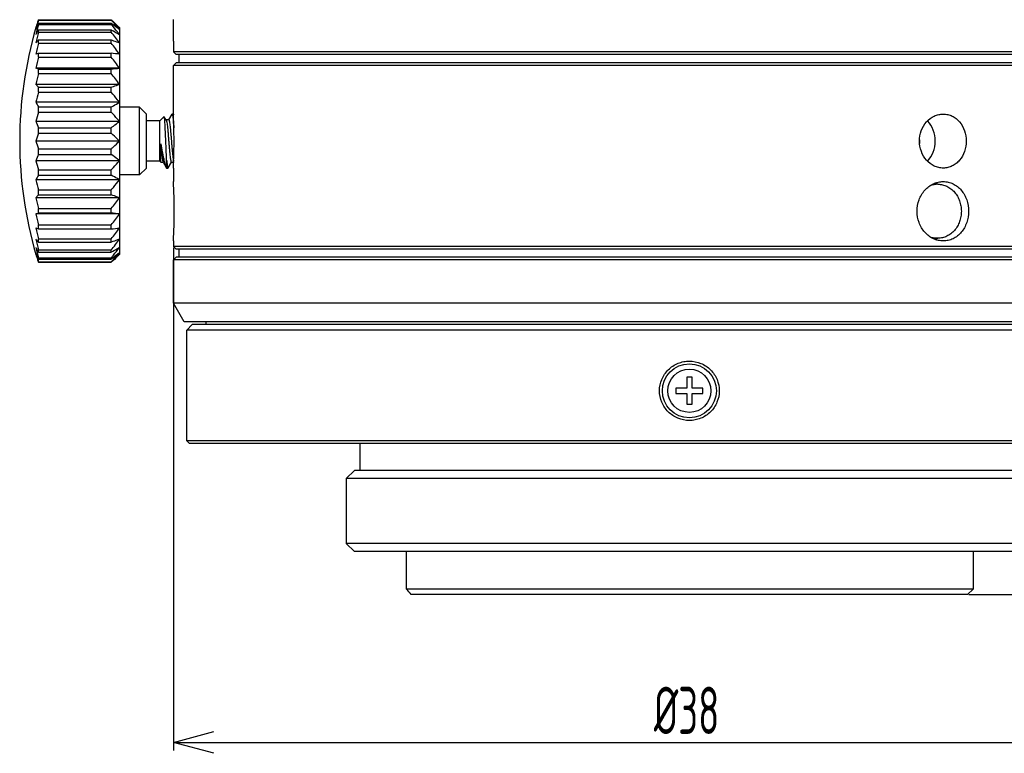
# Model space of a CAD drawing. Header units: millimetres. Extents: x 92 to 5337, y 5 to 495.
# Tile 1 of 9: x 93 to 129, y 5 to 32. Entities that reach past the tile are written whole.
import ezdxf

# ---------------------------------------------------------------- set-up
doc = ezdxf.new("R2010")
doc.units = ezdxf.units.MM
doc.header["$LTSCALE"] = 0.6666
doc.layers.get('0').update_dxf_attribs({"color": 90})
doc.layers.add('02___PRT_ALL_AXES', color=7, linetype='Continuous')
doc.layers.add('标注', color=7, linetype='Continuous', lineweight=9)
doc.styles.get("Standard").update_dxf_attribs({"font": 'gbenor.shx', "width": 0.7, "bigfont": 'hztxt.shx'})
doc.dimstyles.new('ISO-25', dxfattribs={"dimscale": 0.5, "dimtxt": 3.5, "dimasz": 3, "dimexe": 0.6, "dimexo": 0.1, "dimtad": 1, "dimdsep": 46, "dimtxsty": 'Standard', "dimblk": 'OPEN30', "dimcen": 2.5, "dimadec": 3, "dimazin": 2, "dimtfac": 0.8, "dimtmove": 0, "dimatfit": 3, "dimldrblk": 'OPEN30', "dimfxl": 1, "dimtolj": 1, "dimarcsym": 0})

# ---------------------------------------------------------------- blocks, each defined once
blk = doc.blocks.new('_Open30')
at = {"color": 0, "linetype": 'ByBlock', "lineweight": -2}
for p, q in [((-1, 0.268), (0, 0)), ((0, 0), (-1, -0.268)), ((0, 0), (-1, 0))]:
    blk.add_line(p, q, dxfattribs=at)
blk = doc.blocks.new('*D10')
at = {"layer": 'Defpoints', "color": 0}
for p in [(98.689, 23.611), (136.689, 23.611), (136.689, 5.237)]:
    blk.add_point(p, dxfattribs=at)
at = {"layer": '标注', "color": 0, "lineweight": -2}
for p, q in [((98.689, 23.561), (98.689, 4.937)), ((136.689, 23.561), (136.689, 4.937)), ((100.189, 5.237), (135.189, 5.237))]:
    blk.add_line(p, q, dxfattribs=at)
at = {"layer": '标注', "color": 0, "linetype": 'ByBlock', "lineweight": -2, "xscale": 1.5, "yscale": 1.5, "zscale": 1.5, "rotation": 180}
blk.add_blockref('_Open30', (98.689, 5.237), dxfattribs=at)
at = {"layer": '标注', "color": 0, "linetype": 'ByBlock', "lineweight": -2, "xscale": 1.5, "yscale": 1.5, "zscale": 1.5}
blk.add_blockref('_Open30', (136.689, 5.237), dxfattribs=at)
at = {"layer": '标注', "color": 0, "insert": (117.689, 6.424), "char_height": 1.75, "attachment_point": 5}
blk.add_mtext('\\A1;%%c38', dxfattribs=at)
blk = doc.blocks.new('*D18')
at = {"layer": 'Defpoints', "color": 0}
for p in [(136.291, 16.311), (142.263, 16.311), (128.091, 10.711)]:
    blk.add_point(p, dxfattribs=at)
at = {"layer": '标注', "color": 0, "lineweight": -2}
for p, q in [((136.341, 16.311), (142.563, 16.311)), ((142.263, 12.211), (142.263, 14.811)), ((128.141, 10.711), (142.563, 10.711))]:
    blk.add_line(p, q, dxfattribs=at)
at = {"layer": '标注', "color": 0, "linetype": 'ByBlock', "lineweight": -2, "xscale": 1.5, "yscale": 1.5, "zscale": 1.5}
for p, rotation in [((142.263, 16.311), 90), ((142.263, 10.711), 270)]:
    blk.add_blockref('_Open30', p, dxfattribs=dict(at, rotation=rotation))
at = {"layer": '标注', "color": 0, "insert": (140.474, 13.511), "char_height": 1.75, "attachment_point": 5, "rotation": 90}
blk.add_mtext('\\A1;4\\fMicrosoft Himalaya|b0|i0|c0|p0;\\H1.6875x;~\\Fgbenor.shx,hztxt.shx;\\H0.592593x;5.6', dxfattribs=at)

msp = doc.modelspace()

# ---------------------------------------------------------------- linework, layer by layer
at = {"layer": '02___PRT_ALL_AXES', "linetype": 'Continuous'}
for p, q in [((93.691, 31.984), (93.691, 32.001)), ((93.691, 32.001), (96.391, 32.001)), ((93.691, 31.984), (96.391, 31.984)), ((93.691, 31.83), (93.691, 31.883)), ((93.691, 31.883), (96.391, 31.883)), ((93.691, 31.83), (96.391, 31.83)), ((96.391, 31.984), (96.391, 32.001)), ((96.391, 31.83), (96.391, 31.883)), ((96.691, 31.711), (96.691, 23.311)), ((98.693, 31.211), (98.693, 32.011)), ((93.691, 31.545), (93.691, 31.631)), ((93.691, 31.631), (96.391, 31.631)), ((93.691, 31.545), (96.391, 31.545)), ((96.391, 31.545), (96.391, 31.631)), ((93.691, 31.138), (93.691, 31.255)), ((93.691, 31.255), (96.391, 31.255)), ((93.691, 31.138), (96.391, 31.138)), ((96.391, 31.138), (96.391, 31.255)), ((98.689, 31.011), (98.689, 30.811)), ((93.691, 30.62), (93.691, 30.764)), ((93.691, 30.764), (96.391, 30.764)), ((93.691, 30.62), (96.391, 30.62)), ((96.391, 30.62), (96.391, 30.764)), ((98.789, 30.711), (98.689, 30.811)), ((136.689, 30.811), (98.689, 30.811)), ((136.589, 30.711), (98.789, 30.711)), ((98.889, 30.711), (98.889, 30.411)), ((98.689, 30.311), (98.789, 30.411)), ((98.689, 28.511), (98.689, 30.311)), ((136.689, 30.311), (98.689, 30.311)), ((136.589, 30.411), (98.789, 30.411)), ((96.691, 30.211), (93.601, 30.211)), ((93.691, 30.008), (93.691, 30.175)), ((93.691, 30.175), (96.391, 30.175)), ((93.691, 30.008), (96.391, 30.008)), ((96.391, 30.008), (96.391, 30.175)), ((96.691, 29.611), (93.601, 29.611)), ((93.691, 29.32), (93.691, 29.504)), ((93.691, 29.504), (96.391, 29.504)), ((93.691, 29.32), (96.391, 29.32)), ((96.391, 29.32), (96.391, 29.504)), ((96.691, 28.947), (93.601, 28.947)), ((93.691, 28.577), (93.691, 28.774)), ((93.691, 28.774), (96.391, 28.774)), ((93.691, 28.577), (96.391, 28.577)), ((96.391, 28.577), (96.391, 28.774)), ((97.441, 28.761), (96.691, 28.761)), ((97.441, 28.761), (97.691, 28.511)), ((97.441, 26.261), (97.441, 28.761)), ((97.691, 26.511), (97.691, 28.511)), ((98.634, 28.505), (98.512, 28.294)), ((98.634, 28.505), (98.641, 28.511)), ((98.689, 28.511), (98.641, 28.511)), ((98.689, 28.511), (98.691, 28.477)), ((98.689, 28.51), (98.691, 28.477)), ((96.691, 28.24), (93.601, 28.24)), ((98.191, 28.261), (97.691, 28.261)), ((98.191, 28.261), (98.346, 28.416)), ((98.191, 26.761), (98.191, 28.261)), ((98.351, 28.414), (98.346, 28.416)), ((98.425, 28.287), (98.351, 28.414)), ((98.516, 28.294), (98.421, 28.294)), ((93.691, 27.801), (93.691, 28.004)), ((93.691, 28.004), (96.391, 28.004)), ((93.691, 27.801), (96.391, 27.801)), ((96.391, 27.801), (96.391, 28.004)), ((96.691, 27.511), (93.601, 27.511)), ((98.225, 26.727), (98.225, 27.407)), ((93.691, 27.017), (93.691, 27.22)), ((93.691, 27.22), (96.391, 27.22)), ((93.691, 27.017), (96.391, 27.017)), ((96.391, 27.017), (96.391, 27.22)), ((96.691, 26.782), (93.601, 26.782)), ((98.191, 26.761), (97.691, 26.761)), ((98.191, 26.761), (98.225, 26.727)), ((98.225, 26.727), (98.312, 26.727)), ((98.308, 26.735), (98.425, 26.534)), ((98.441, 26.511), (98.441, 26.804)), ((98.498, 26.517), (98.621, 26.727)), ((98.616, 26.727), (98.699, 26.727)), ((98.699, 26.729), (98.699, 26.721)), ((93.691, 26.248), (93.691, 26.445)), ((93.691, 26.445), (96.391, 26.445)), ((93.691, 26.248), (96.391, 26.248)), ((96.391, 26.248), (96.391, 26.445)), ((97.441, 26.261), (96.691, 26.261)), ((97.441, 26.261), (97.691, 26.511)), ((98.425, 26.534), (98.441, 26.511)), ((98.441, 26.511), (98.491, 26.511)), ((98.689, 26.511), (98.689, 26.011)), ((96.691, 26.074), (93.601, 26.074)), ((126.993, 25.911), (126.806, 25.911)), ((93.691, 25.517), (93.691, 25.702)), ((93.691, 25.702), (96.391, 25.702)), ((93.691, 25.517), (96.391, 25.517)), ((96.391, 25.517), (96.391, 25.702)), ((96.691, 25.411), (93.601, 25.411)), ((96.691, 24.811), (93.601, 24.811)), ((93.691, 24.847), (93.691, 25.014)), ((93.691, 25.014), (96.391, 25.014)), ((93.691, 24.847), (96.391, 24.847)), ((96.391, 24.847), (96.391, 25.014)), ((93.691, 24.402), (96.391, 24.402)), ((93.691, 24.258), (93.691, 24.402)), ((93.691, 24.258), (96.391, 24.258)), ((96.391, 24.258), (96.391, 24.402)), ((93.691, 23.884), (96.391, 23.884)), ((93.691, 23.767), (93.691, 23.884)), ((93.691, 23.767), (96.391, 23.767)), ((96.391, 23.767), (96.391, 23.884)), ((98.689, 23.811), (98.689, 23.611)), ((126.993, 23.911), (126.799, 23.911)), ((93.691, 23.477), (96.391, 23.477)), ((93.691, 23.39), (93.691, 23.477)), ((93.691, 23.39), (96.391, 23.39)), ((96.391, 23.39), (96.391, 23.477)), ((98.789, 23.511), (98.689, 23.611)), ((136.689, 23.611), (98.689, 23.611)), ((136.589, 23.511), (98.789, 23.511)), ((98.889, 23.511), (98.889, 23.211)), ((93.691, 23.192), (96.391, 23.192)), ((93.691, 23.139), (93.691, 23.192)), ((93.691, 23.139), (96.391, 23.139)), ((93.691, 23.038), (96.391, 23.038)), ((93.691, 23.02), (93.691, 23.038)), ((93.691, 23.02), (96.391, 23.02)), ((96.391, 23.139), (96.391, 23.192)), ((96.391, 23.02), (96.391, 23.038)), ((98.689, 23.111), (98.789, 23.211)), ((136.689, 23.111), (98.689, 23.111)), ((98.689, 21.511), (98.689, 23.111)), ((136.589, 23.211), (98.789, 23.211)), ((136.689, 21.511), (98.689, 21.511)), ((99.089, 20.811), (98.689, 21.511)), ((136.289, 20.811), (99.089, 20.811)), ((99.891, 20.811), (99.891, 20.711)), ((99.191, 20.511), (99.391, 20.711)), ((136.391, 20.511), (99.191, 20.511)), ((99.191, 16.411), (99.191, 20.511)), ((136.191, 20.711), (99.391, 20.711)), ((117.692, 18.761), (117.691, 18.361)), ((117.892, 18.761), (117.692, 18.761)), ((117.891, 18.361), (117.892, 18.761)), ((117.691, 18.361), (117.291, 18.361)), ((117.291, 18.361), (117.291, 18.161)), ((118.291, 18.361), (117.891, 18.361)), ((118.291, 18.161), (118.291, 18.361)), ((117.291, 18.161), (117.691, 18.161)), ((117.691, 18.161), (117.691, 17.761)), ((117.891, 18.161), (118.291, 18.161)), ((117.891, 17.761), (117.891, 18.161)), ((117.691, 17.761), (117.891, 17.761)), ((99.291, 16.311), (99.191, 16.411)), ((136.391, 16.411), (99.191, 16.411)), ((136.291, 16.311), (99.291, 16.311)), ((105.591, 16.311), (105.591, 15.311)), ((105.391, 15.311), (105.091, 15.011)), ((130.191, 15.311), (105.391, 15.311)), ((130.491, 15.011), (105.091, 15.011)), ((105.091, 15.011), (105.091, 12.611)), ((130.491, 12.611), (105.091, 12.611)), ((105.091, 12.611), (105.391, 12.311)), ((130.191, 12.311), (105.391, 12.311)), ((107.321, 10.911), (107.321, 12.311)), ((128.291, 12.311), (128.291, 10.911)), ((128.291, 10.911), (107.321, 10.911)), ((128.091, 10.711), (107.498, 10.711)), ((128.091, 10.711), (128.291, 10.911))]:
    msp.add_line(p, q, dxfattribs=at)
for radius in [1, 0.8]:
    msp.add_circle((117.791, 18.261), radius, dxfattribs=at)
for centre, radius, start, end in [((108.001, 27.511), 15, 163.7398, 196.2602), ((103.491, 29.157), 10.199, 163.9086, 165.8676), ((98.832, 29.765), 5.56, 157.608, 160.2119), ((105.557, 28.737), 12.262, 165.3879, 167.1795), ((101.115, 29.519), 7.827, 163.0198, 163.7396), ((101.114, 29.519), 7.827, 163.0196, 163.7393), ((101.154, 29.507), 7.869, 162.3433, 163.0196), ((101.199, 29.493), 7.916, 161.523, 162.3431), ((96.777, 29.905), 3.536, 150.7823, 153.9597), ((107.085, 28.269), 13.788, 166.2549, 167.9473), ((82.919, 21.052), 17.076, 36.244, 37.9136), ((89.603, 22.908), 11.252, 50.9533, 51.1563), ((107.897, 27.768), 14.6, 166.6575, 168.3034), ((82.367, 20.546), 17.574, 35.4047, 37.0595), ((107.897, 27.251), 14.6, 166.6575, 168.3034), ((91.348, -12.756), 43.811, 82.9943, 83.3894), ((82.367, 20.029), 17.574, 35.4048, 37.0596), ((107.085, 26.732), 13.788, 166.2548, 167.9472), ((91.348, 73.687), 43.803, 276.6118, 277.007), ((82.919, 19.515), 17.076, 36.2441, 37.9137), ((105.557, 26.226), 12.262, 165.3878, 167.1794), ((96.777, 30.499), 3.536, 206.0395, 209.2168), ((103.491, 25.75), 10.199, 163.9084, 165.8675), ((79.704, 27.511), 19.011, 357.6423, 2.9136), ((98.832, 30.122), 5.56, 199.7877, 202.3916), ((101.147, 25.31), 7.861, 161.5186, 163.7381), ((101.169, 29.719), 7.884, 196.2648, 198.4779), ((125.001, 27.511), 1.323, 356.2421, 2.1263), ((98.803, 24.911), 5.529, 157.6006, 160.2192), ((103.505, 29.276), 10.214, 194.1338, 196.09), ((79.627, 27.514), 19.089, 356.9867, 357.6192), ((96.742, 24.541), 3.495, 150.7641, 153.978), ((105.557, 28.795), 12.262, 192.8205, 194.6121), ((79.721, 24.911), 19, 356.681, 3.319), ((126.575, 25.135), 0.878, 63.5088, 68.8116), ((126.567, 25.119), 0.896, 61.8013, 63.52), ((107.085, 28.29), 13.788, 192.0527, 193.7451), ((82.919, 35.507), 17.076, 322.0864, 323.756), ((107.897, 27.771), 14.6, 191.6966, 193.3425), ((91.671, -15.963), 41.082, 82.9812, 83.4026), ((82.367, 34.993), 17.574, 322.9405, 324.5953), ((107.897, 27.253), 14.6, 191.6966, 193.3425), ((82.367, 34.475), 17.574, 322.9404, 324.5952), ((91.671, 65.06), 41.075, 276.5986, 277.0201), ((107.085, 26.753), 13.788, 192.0528, 193.7452), ((82.919, 33.969), 17.076, 322.0863, 323.7559), ((126.575, 24.687), 0.878, 291.2089, 296.4911), ((126.567, 24.703), 0.896, 296.48, 298.1971), ((96.742, 25.098), 3.496, 206.0213, 209.2351), ((105.557, 26.285), 12.262, 192.8206, 194.6122), ((98.803, 25.246), 5.529, 199.7803, 202.3989), ((103.505, 25.869), 10.214, 194.1339, 196.0902), ((89.603, 32.113), 11.252, 308.8444, 309.0473), ((101.115, 25.502), 7.827, 196.2604, 196.9802), ((101.114, 25.502), 7.827, 196.2607, 196.9804), ((101.155, 25.515), 7.869, 196.9801, 197.6565), ((101.199, 25.529), 7.916, 197.6567, 198.4768), ((86.511, -7.686), 27.909, 41.2381, 41.7864)]:
    msp.add_arc(centre, radius, start, end, dxfattribs=at)
for points, knots in [([(96.391, 32.001), (96.417, 31.978), (96.518, 31.882), (96.618, 31.785), (96.691, 31.711)], [0, 0, 0, 0, 0.250937, 1, 1, 1, 1]), ([(96.691, 31.647), (96.667, 31.675), (96.568, 31.789), (96.468, 31.901), (96.391, 31.984)], [0, 0, 0, 0, 0.249453, 1, 1, 1, 1]), ([(96.391, 31.883), (96.414, 31.865), (96.505, 31.796), (96.594, 31.726), (96.66, 31.672)], [0, 0, 0, 0, 0.251328, 1, 1, 1, 1]), ([(96.691, 31.458), (96.667, 31.489), (96.568, 31.614), (96.468, 31.738), (96.391, 31.83)], [0, 0, 0, 0, 0.249738, 1, 1, 1, 1]), ([(96.391, 31.631), (96.417, 31.617), (96.517, 31.56), (96.617, 31.502), (96.691, 31.458)], [0, 0, 0, 0, 0.252227, 1, 1, 1, 1]), ([(93.691, 31.255), (93.683, 31.246), (93.652, 31.211), (93.622, 31.175), (93.601, 31.148)], [0, 0, 0, 0, 0.254823, 1, 1, 1, 1]), ([(96.391, 31.255), (96.417, 31.246), (96.517, 31.211), (96.617, 31.175), (96.691, 31.148)], [0, 0, 0, 0, 0.252996, 1, 1, 1, 1]), ([(98.693, 31.211), (98.693, 31.198), (98.693, 31.172), (98.693, 31.135), (98.693, 31.101), (98.692, 31.071), (98.692, 31.049), (98.691, 31.035), (98.691, 31.027), (98.691, 31.02), (98.691, 31.015), (98.69, 31.013), (98.69, 31.011), (98.69, 31.011)], [0, 0, 0, 0, 0.194637, 0.382587, 0.555501, 0.706936, 0.831196, 0.881683, 0.923688, 0.956731, 0.980571, 0.995035, 1, 1, 1, 1]), ([(93.691, 30.764), (93.684, 30.761), (93.653, 30.75), (93.623, 30.738), (93.601, 30.728)], [0, 0, 0, 0, 0.26044, 1, 1, 1, 1]), ([(93.691, 30.175), (93.684, 30.178), (93.653, 30.189), (93.623, 30.201), (93.601, 30.211)], [0, 0, 0, 0, 0.260439, 1, 1, 1, 1]), ([(93.691, 29.504), (93.683, 29.513), (93.652, 29.548), (93.622, 29.584), (93.601, 29.611)], [0, 0, 0, 0, 0.254822, 1, 1, 1, 1]), ([(96.391, 29.504), (96.417, 29.513), (96.517, 29.548), (96.617, 29.584), (96.691, 29.611)], [0, 0, 0, 0, 0.252996, 1, 1, 1, 1]), ([(96.691, 28.947), (96.667, 28.979), (96.568, 29.104), (96.468, 29.228), (96.391, 29.32)], [0, 0, 0, 0, 0.249738, 1, 1, 1, 1]), ([(96.391, 28.774), (96.417, 28.788), (96.517, 28.845), (96.617, 28.903), (96.691, 28.947)], [0, 0, 0, 0, 0.252227, 1, 1, 1, 1]), ([(96.691, 28.24), (96.667, 28.269), (96.568, 28.382), (96.468, 28.494), (96.391, 28.577)], [0, 0, 0, 0, 0.249453, 1, 1, 1, 1]), ([(98.641, 28.511), (98.644, 28.511), (98.648, 28.506), (98.652, 28.498), (98.654, 28.493), (98.655, 28.489)], [0, 0, 0, 0, 0.328634, 0.617009, 1, 1, 1, 1]), ([(98.655, 28.489), (98.657, 28.481), (98.662, 28.46), (98.666, 28.438), (98.668, 28.426)], [0, 0, 0, 0, 0.422837, 1, 1, 1, 1]), ([(127.189, 26.511), (127.132, 26.511), (127.017, 26.524), (126.795, 26.602), (126.548, 26.793), (126.355, 27.124), (126.287, 27.511), (126.355, 27.897), (126.547, 28.229), (126.794, 28.42), (127.017, 28.498), (127.132, 28.511), (127.189, 28.511)], [0, 0, 0, 0, 0.058045, 0.117126, 0.239167, 0.367538, 0.499863, 0.63225, 0.760708, 0.88281, 0.941932, 1, 1, 1, 1]), ([(127.189, 28.511), (127.246, 28.511), (127.359, 28.498), (127.522, 28.44), (127.671, 28.346), (127.846, 28.177), (128.001, 27.895), (128.063, 27.511), (128.001, 27.126), (127.846, 26.845), (127.671, 26.676), (127.522, 26.582), (127.359, 26.524), (127.246, 26.511), (127.189, 26.511)], [0, 0, 0, 0, 0.058295, 0.117044, 0.176916, 0.238455, 0.366533, 0.499973, 0.633426, 0.761522, 0.823066, 0.882945, 0.941702, 1, 1, 1, 1]), ([(96.391, 28.004), (96.417, 28.024), (96.518, 28.101), (96.618, 28.18), (96.691, 28.24)], [0, 0, 0, 0, 0.251504, 1, 1, 1, 1]), ([(98.441, 26.804), (98.437, 26.876), (98.43, 27.033), (98.419, 27.278), (98.409, 27.537), (98.4, 27.753), (98.392, 27.918), (98.386, 28.03), (98.381, 28.132), (98.375, 28.22), (98.37, 28.284), (98.366, 28.328), (98.363, 28.354), (98.36, 28.376), (98.358, 28.393), (98.355, 28.405), (98.353, 28.412), (98.351, 28.414)], [0, 0, 0, 0, 0.135337, 0.291001, 0.455753, 0.617274, 0.69291, 0.763097, 0.82641, 0.881535, 0.92731, 0.946379, 0.962759, 0.976359, 0.987118, 0.994992, 1, 1, 1, 1]), ([(98.425, 28.287), (98.428, 28.282), (98.432, 28.271), (98.438, 28.251), (98.444, 28.224), (98.452, 28.176), (98.462, 28.102), (98.474, 27.998), (98.486, 27.877), (98.497, 27.744), (98.509, 27.602), (98.521, 27.457), (98.533, 27.314), (98.544, 27.177), (98.556, 27.053), (98.568, 26.944), (98.578, 26.866), (98.586, 26.814), (98.592, 26.784), (98.598, 26.76), (98.603, 26.745), (98.607, 26.735), (98.61, 26.73), (98.614, 26.727), (98.616, 26.727)], [0, 0, 0, 0, 0.009442, 0.02288, 0.040331, 0.061687, 0.115449, 0.182407, 0.260274, 0.346355, 0.437658, 0.531002, 0.623132, 0.710837, 0.791066, 0.861039, 0.918354, 0.941642, 0.961102, 0.97659, 0.988059, 0.992312, 0.99563, 1, 1, 1, 1]), ([(98.516, 28.294), (98.519, 28.294), (98.522, 28.292), (98.525, 28.287), (98.53, 28.279), (98.534, 28.264), (98.54, 28.242), (98.546, 28.214), (98.554, 28.166), (98.564, 28.093), (98.575, 27.991), (98.586, 27.874), (98.597, 27.745), (98.609, 27.609), (98.62, 27.469), (98.631, 27.331), (98.642, 27.199), (98.654, 27.076), (98.665, 26.968), (98.676, 26.878), (98.686, 26.815), (98.694, 26.775), (98.698, 26.759), (98.7, 26.753)], [0, 0, 0, 0, 0.004215, 0.007364, 0.011381, 0.022175, 0.036736, 0.055029, 0.076936, 0.130952, 0.197132, 0.273378, 0.357248, 0.446044, 0.536903, 0.626891, 0.713106, 0.792772, 0.863332, 0.922532, 0.968526, 0.986136, 1, 1, 1, 1]), ([(98.668, 28.426), (98.672, 28.401), (98.679, 28.342), (98.694, 28.199), (98.703, 28.082), (98.709, 27.998)], [0, 0, 0, 0, 0.180305, 0.411179, 1, 1, 1, 1]), ([(126.609, 26.765), (126.699, 26.86), (126.843, 27.098), (126.914, 27.508), (126.845, 27.918), (126.703, 28.157), (126.613, 28.253)], [0, 0, 0, 0, 0.244032, 0.499837, 0.755741, 1, 1, 1, 1]), ([(96.691, 27.511), (96.667, 27.535), (96.568, 27.633), (96.468, 27.73), (96.391, 27.801)], [0, 0, 0, 0, 0.249028, 1, 1, 1, 1]), ([(96.391, 27.22), (96.417, 27.244), (96.518, 27.34), (96.618, 27.437), (96.691, 27.511)], [0, 0, 0, 0, 0.250937, 1, 1, 1, 1]), ([(98.225, 27.407), (98.228, 27.365), (98.235, 27.284), (98.245, 27.167), (98.255, 27.059), (98.265, 26.963), (98.275, 26.881), (98.285, 26.816), (98.294, 26.773), (98.302, 26.748), (98.305, 26.739), (98.308, 26.735)], [0, 0, 0, 0, 0.183523, 0.358355, 0.519738, 0.663614, 0.786243, 0.884535, 0.956163, 0.981544, 1, 1, 1, 1]), ([(98.225, 27.407), (98.243, 27.309), (98.269, 27.166), (98.304, 26.982), (98.329, 26.859), (98.353, 26.751), (98.376, 26.66), (98.399, 26.589), (98.415, 26.55), (98.425, 26.534)], [0, 0, 0, 0, 0.331048, 0.4856, 0.626809, 0.751123, 0.855819, 0.93904, 1, 1, 1, 1]), ([(96.691, 26.782), (96.667, 26.801), (96.568, 26.881), (96.467, 26.959), (96.391, 27.017)], [0, 0, 0, 0, 0.248434, 1, 1, 1, 1]), ([(96.391, 26.445), (96.417, 26.473), (96.518, 26.584), (96.618, 26.696), (96.691, 26.782)], [0, 0, 0, 0, 0.250531, 1, 1, 1, 1]), ([(98.441, 26.804), (98.445, 26.762), (98.451, 26.704), (98.46, 26.632), (98.466, 26.59), (98.471, 26.56), (98.476, 26.542), (98.479, 26.531), (98.482, 26.522), (98.485, 26.515), (98.489, 26.511), (98.491, 26.511)], [0, 0, 0, 0, 0.416388, 0.585789, 0.727095, 0.839158, 0.883998, 0.921321, 0.951159, 0.973712, 1, 1, 1, 1]), ([(96.691, 26.074), (96.667, 26.089), (96.567, 26.148), (96.467, 26.205), (96.391, 26.248)], [0, 0, 0, 0, 0.247674, 1, 1, 1, 1]), ([(98.491, 26.511), (98.492, 26.511), (98.495, 26.512), (98.497, 26.515), (98.498, 26.517)], [0, 0, 0, 0, 0.188243, 1, 1, 1, 1]), ([(96.391, 25.702), (96.417, 25.733), (96.518, 25.856), (96.618, 25.98), (96.691, 26.074)], [0, 0, 0, 0, 0.250258, 1, 1, 1, 1]), ([(127.189, 23.811), (127.127, 23.811), (127, 23.825), (126.755, 23.911), (126.483, 24.121), (126.27, 24.485), (126.195, 24.911), (126.27, 25.336), (126.483, 25.701), (126.755, 25.911), (127, 25.996), (127.126, 26.011), (127.189, 26.011)], [0, 0, 0, 0, 0.058042, 0.117133, 0.23924, 0.367628, 0.4999, 0.632217, 0.760671, 0.88282, 0.94194, 1, 1, 1, 1]), ([(126.993, 25.911), (126.941, 25.911), (126.837, 25.9), (126.738, 25.868), (126.69, 25.848)], [0, 0, 0, 0, 0.497464, 1, 1, 1, 1]), ([(126.993, 25.911), (127.049, 25.911), (127.164, 25.898), (127.328, 25.84), (127.479, 25.746), (127.611, 25.621), (127.719, 25.468), (127.798, 25.294), (127.848, 25.106), (127.864, 24.911), (127.848, 24.715), (127.798, 24.527), (127.719, 24.354), (127.611, 24.201), (127.479, 24.076), (127.328, 23.982), (127.164, 23.924), (127.049, 23.911), (126.993, 23.911)], [0, 0, 0, 0, 0.058033, 0.116777, 0.176823, 0.238525, 0.301971, 0.366987, 0.43318, 0.500001, 0.566821, 0.633014, 0.69803, 0.761476, 0.823178, 0.883224, 0.941968, 1, 1, 1, 1]), ([(127.189, 26.011), (127.251, 26.011), (127.376, 25.997), (127.555, 25.933), (127.719, 25.83), (127.911, 25.643), (128.081, 25.334), (128.149, 24.911), (128.081, 24.488), (127.911, 24.179), (127.719, 23.992), (127.555, 23.889), (127.376, 23.825), (127.251, 23.811), (127.189, 23.811)], [0, 0, 0, 0, 0.058313, 0.117049, 0.176892, 0.2384, 0.366469, 0.499976, 0.633494, 0.761578, 0.823092, 0.88294, 0.941684, 1, 1, 1, 1]), ([(93.601, 25.411), (93.608, 25.42), (93.637, 25.456), (93.668, 25.491), (93.691, 25.517)], [0, 0, 0, 0, 0.245268, 1, 1, 1, 1]), ([(96.691, 25.411), (96.667, 25.42), (96.567, 25.456), (96.467, 25.491), (96.391, 25.517)], [0, 0, 0, 0, 0.246862, 1, 1, 1, 1]), ([(93.601, 24.811), (93.608, 24.814), (93.638, 24.827), (93.668, 24.838), (93.691, 24.847)], [0, 0, 0, 0, 0.239596, 1, 1, 1, 1]), ([(93.601, 24.293), (93.608, 24.29), (93.638, 24.278), (93.668, 24.266), (93.691, 24.258)], [0, 0, 0, 0, 0.239597, 1, 1, 1, 1]), ([(93.601, 23.874), (93.608, 23.865), (93.637, 23.828), (93.668, 23.793), (93.691, 23.767)], [0, 0, 0, 0, 0.245269, 1, 1, 1, 1]), ([(96.691, 23.874), (96.667, 23.865), (96.567, 23.828), (96.467, 23.793), (96.391, 23.767)], [0, 0, 0, 0, 0.246862, 1, 1, 1, 1]), ([(126.697, 23.971), (126.744, 23.951), (126.841, 23.921), (126.942, 23.911), (126.993, 23.911)], [0, 0, 0, 0, 0.502426, 1, 1, 1, 1]), ([(96.691, 23.564), (96.667, 23.549), (96.567, 23.491), (96.467, 23.433), (96.391, 23.39)], [0, 0, 0, 0, 0.247674, 1, 1, 1, 1]), ([(96.391, 23.192), (96.417, 23.222), (96.518, 23.345), (96.618, 23.47), (96.691, 23.564)], [0, 0, 0, 0, 0.250258, 1, 1, 1, 1]), ([(96.391, 23.038), (96.417, 23.066), (96.518, 23.177), (96.618, 23.289), (96.691, 23.375)], [0, 0, 0, 0, 0.250531, 1, 1, 1, 1]), ([(96.66, 23.35), (96.638, 23.332), (96.549, 23.261), (96.459, 23.191), (96.391, 23.139)], [0, 0, 0, 0, 0.248624, 1, 1, 1, 1]), ([(96.691, 23.311), (96.667, 23.286), (96.568, 23.188), (96.468, 23.092), (96.391, 23.02)], [0, 0, 0, 0, 0.249028, 1, 1, 1, 1]), ([(117.791, 17.161), (117.647, 17.161), (117.356, 17.218), (116.988, 17.464), (116.742, 17.832), (116.657, 18.264), (116.744, 18.695), (116.951, 19.001), (117.176, 19.184), (117.37, 19.285), (117.578, 19.347), (117.721, 19.361), (117.791, 19.361)], [0, 0, 0, 0, 0.125553, 0.250973, 0.375842, 0.500195, 0.624568, 0.749333, 0.812424, 0.875789, 0.938433, 1, 1, 1, 1]), ([(117.791, 19.361), (117.936, 19.361), (118.227, 19.303), (118.595, 19.058), (118.841, 18.69), (118.926, 18.258), (118.839, 17.826), (118.632, 17.521), (118.407, 17.338), (118.213, 17.237), (118.005, 17.174), (117.862, 17.161), (117.791, 17.161)], [0, 0, 0, 0, 0.125553, 0.250973, 0.375842, 0.500195, 0.624568, 0.749333, 0.812424, 0.875789, 0.938433, 1, 1, 1, 1])]:
    msp.add_open_spline(points, degree=3, knots=knots, dxfattribs=at)

# ---------------------------------------------------------------- dimensions: what is measured, and where the dimension line sits
at = {"layer": '标注'}
dim = msp.add_linear_dim(base=(136.689, 5.237), p1=(98.689, 23.611), p2=(136.689, 23.611), text='%%c<>', dimstyle='ISO-25', override={"dimgap": 0.625, "dimtad": 1, "dimjust": 0, "dimdec": 2, "dimlfac": 1, "dimpost": '<>', "dimse1": 0, "dimse2": 0, "dimsd1": 0, "dimsd2": 0, "dimtofl": 1, "dimtvp": 0.1}, dxfattribs=at)
dim.commit()
dim.dimension.update_dxf_attribs({"geometry": '*D10', "text_midpoint": (117.689, 6.424)})
dim = msp.add_linear_dim(base=(142.263, 16.311), p1=(128.091, 10.711), p2=(136.291, 16.311), angle=90, text='4\\fMicrosoft Himalaya|b0|i0|c0|p0;\\H1.6875x;~\\Fgbenor.shx,hztxt.shx;\\H0.592593x;<>', dimstyle='ISO-25', override={"dimgap": 0.625, "dimtad": 1, "dimjust": 0, "dimdec": 2, "dimlfac": 1, "dimpost": '<>', "dimtxsty": 'Standard', "dimse1": 0, "dimse2": 0, "dimsd1": 0, "dimsd2": 0, "dimtofl": 1, "dimtvp": 0.1}, dxfattribs=at)
dim.commit()
dim.dimension.update_dxf_attribs({"geometry": '*D18', "text_midpoint": (140.474, 13.511)})

doc.saveas('drawing.dxf')
